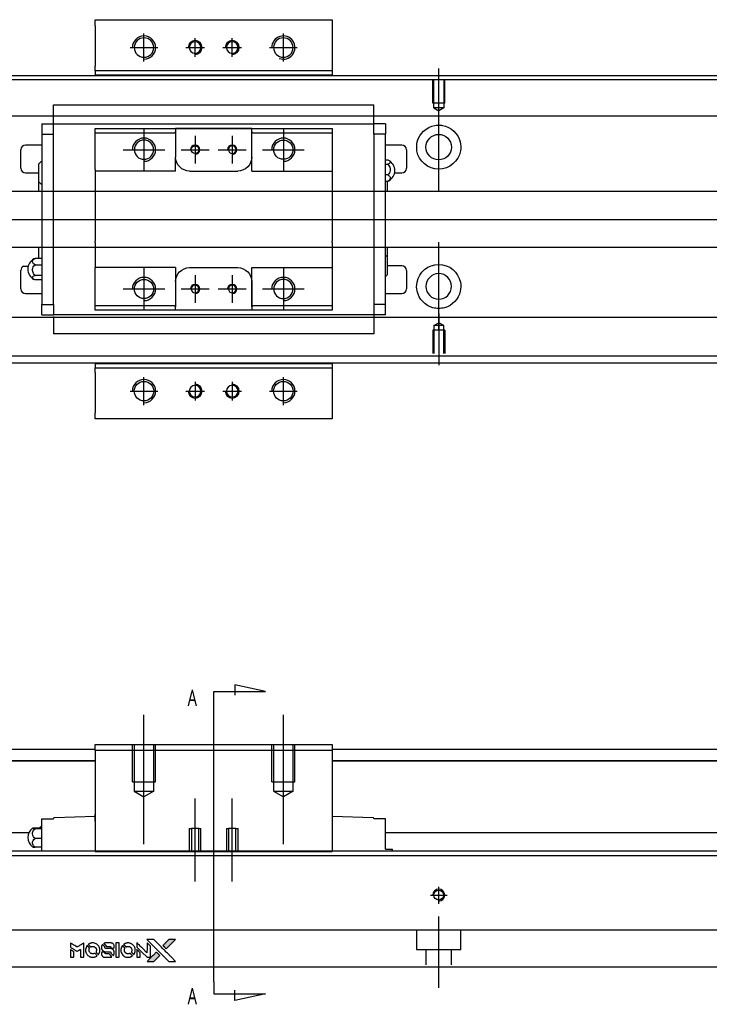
# Model space of a CAD drawing. Header units: millimetres. Extents: x -257 to 3135, y -1556 to 860.
# Tile 23 of 40: x 1296 to 1444, y -1556 to -1344. Entities that reach past the tile are written whole.
import ezdxf
from ezdxf.lldxf.tags import DXFTag

# ---------------------------------------------------------------- set-up
doc = ezdxf.new("R2010")
doc.units = ezdxf.units.MM
doc.layers.get('0').update_dxf_attribs({"linetype": 'CONTINUOUS'})
doc.styles.add('CHN', font='Microsoft JhengHei.ttf')
tags = doc.linetypes.add('DASHED', pattern=[25.72, 12.86, -12.86]).pattern_tags.tags
tags[6:7] = [DXFTag(74, 4), DXFTag(75, 0), DXFTag(340, '0'), DXFTag(46, 0.0), DXFTag(50, 0.0), DXFTag(44, 0.0), DXFTag(45, 0.0)]
tags[4:5] = [DXFTag(74, 4), DXFTag(75, 0), DXFTag(340, '0'), DXFTag(46, 0.0), DXFTag(50, 0.0), DXFTag(44, 0.0), DXFTag(45, 0.0)]

# ---------------------------------------------------------------- blocks, each defined once
blk = doc.blocks.new('MosionX logo(完整正式版)')
h = blk.add_hatch(color=22)
h.dxf.hatch_style = 1
h.paths.add_polyline_path([(-1416, 1831), (-1517, 1831), (-1619, 1831), (-1707, 1742, 0.000288), (-1740, 1709, 0.000479), (-1769, 1680, 0.000013), (-1794, 1654, 0.197177), (-1794, 1654, 0.197497), (-1794, 1653, 0.00004), (-1779, 1638, 0.000834), (-1763, 1622, 0.000506), (-1744, 1603), (-1694, 1552), (-1555, 1692)])
h.paths.add_polyline_path([(-1892, 1355), (-1942, 1405, 0.000476), (-1962, 1424, 0.000789), (-1978, 1441, 0.000035), (-1993, 1455, 0.19758), (-1993, 1456, 0.198396), (-1994, 1455, 0.000019), (-2014, 1435, 0.000582), (-2036, 1413, 0.000351), (-2062, 1387, 0.000108), (-2174, 1275, 0.000692), (-2230, 1218, 0.000077), (-2269, 1179, 0.197527), (-2269, 1178, 0.410182), (-2269, 1177, 0.000493), (-2248, 1177, 0.002424), (-2219, 1177, 0.000529), (-2169, 1177), (-2070, 1177), (-1981, 1266)])
at = {"color": 22}
for points in [[(-2150, 1708, -0.000056), (-2089, 1647, -0.000021), (-2004, 1562, -0.000021), (-1911, 1469, -0.000025), (-1823, 1381), (-1619, 1177), (-1518, 1177), (-1417, 1177), (-1553, 1315, 0.000274), (-1619, 1381, 0.000123), (-1705, 1467, 0.000121), (-1797, 1559, 0.000165), (-1879, 1641), (-2068, 1831), (-2170, 1831), (-2272, 1831)], [(-1707, 1742, 0.000288), (-1740, 1709, 0.000479), (-1769, 1680, 0.000013), (-1794, 1654, 0.197177), (-1794, 1654, 0.197497), (-1794, 1653, 0.00004), (-1779, 1638, 0.000836), (-1763, 1622, 0.000505), (-1744, 1603), (-1694, 1552), (-1555, 1692), (-1416, 1831), (-1517, 1831), (-1619, 1831)], [(-4562, 1668), (-4562, 1603), (-4545, 1592, -0.000297), (-4534, 1586, -0.000037), (-4510, 1571, -0.000043), (-4482, 1554, -0.000036), (-4452, 1535, 0.000044), (-4422, 1517, 0.000063), (-4396, 1501, 0.000035), (-4374, 1488, 0.0009), (-4368, 1484), (-4360, 1479), (-4348, 1486, 0.001175), (-4342, 1490, 0.000208), (-4329, 1498, 0.000225), (-4315, 1506, 0.000203), (-4300, 1516, -0.000711), (-4286, 1525, -0.001119), (-4274, 1532, -0.000263), (-4263, 1539, -0.04589), (-4262, 1539, -0.519312), (-4261, 1539, -0.001914), (-4261, 1521, -0.003124), (-4260, 1493, -0.000285), (-4260, 1421), (-4260, 1303), (-4219, 1303, 0.001727), (-4189, 1303, 0.025279), (-4179, 1303, 0.073886), (-4173, 1305, 0.07426), (-4167, 1308, 0.03264), (-4166, 1310, 0.01784), (-4164, 1311, 0.017712), (-4163, 1313, 0.026854), (-4162, 1315), (-4160, 1319), (-4160, 1526), (-4159, 1733), (-4162, 1731, -0.004595), (-4163, 1730, -0.00016), (-4169, 1726, -0.000298), (-4177, 1722, -0.000208), (-4185, 1717, 0.000986), (-4210, 1701, 0.00025), (-4250, 1676, 0.000268), (-4292, 1650, 0.000436), (-4329, 1627, -0.002932), (-4341, 1619, -0.004718), (-4351, 1613, -0.001113), (-4360, 1608, -0.227179), (-4361, 1608, -0.045982), (-4362, 1608, -0.000145), (-4374, 1616, -0.000825), (-4387, 1624, -0.000517), (-4403, 1634, 0.000056), (-4458, 1668, 0.000289), (-4488, 1687, 0.000481), (-4511, 1701, 0.000418), (-4535, 1715), (-4562, 1732)], [(-4562, 1417), (-4562, 1303), (-4521, 1303, 0.000842), (-4494, 1303, 0.010591), (-4484, 1303, 0.028995), (-4479, 1303, 0.069543), (-4475, 1305, 0.051063), (-4471, 1307, 0.039932), (-4468, 1310, 0.039414), (-4465, 1314, 0.045845), (-4462, 1318, 0.094811), (-4461, 1322, 0.007124), (-4461, 1333, 0.004713), (-4461, 1352, 0.000534), (-4461, 1395), (-4461, 1469), (-4471, 1475, 0.000828), (-4502, 1494, 0.000879), (-4532, 1513, 0.000048), (-4561, 1530, 0.137596), (-4562, 1531, 0.413028), (-4562, 1530, 0.000016), (-4562, 1497, 0.000623), (-4562, 1460, 0.000374)], [(-4068, 1643, 0.064158), (-4094, 1594, 0.06356), (-4108, 1539, 0.064004), (-4107, 1483, 0.066747), (-4091, 1429, 0.04321), (-4073, 1396, 0.044737), (-4050, 1367, 0.044901), (-4021, 1342, 0.044184), (-3989, 1323, 0.026293), (-3965, 1313, 0.033344), (-3941, 1306, 0.033227), (-3917, 1303, 0.025815), (-3890, 1302, 0.023119), (-3864, 1304, 0.031044), (-3841, 1308, 0.031337), (-3819, 1315, 0.024258), (-3796, 1325, 0.015622), (-3788, 1329, 0.008495), (-3778, 1335, 0.008415), (-3769, 1341, 0.020814), (-3763, 1346), (-3760, 1348), (-3791, 1379, 0.002843), (-3814, 1403, 0.033917), (-3823, 1411, 0.087906), (-3831, 1414, 0.073302), (-3839, 1416, 0.022047), (-3843, 1415, 0.026465), (-3847, 1415, 0.022233), (-3851, 1414, 0.009985), (-3857, 1412, -0.039011), (-3876, 1407, -0.044398), (-3896, 1406, -0.045096), (-3915, 1408, -0.04265), (-3934, 1413, -0.071154), (-3961, 1428, -0.068827), (-3983, 1450, -0.068713), (-3998, 1476, -0.070507), (-4005, 1506, -0.028605), (-4006, 1519, -0.031418), (-4005, 1531, -0.031044), (-4002, 1544, -0.02668), (-3998, 1556, 0.038913), (-3996, 1564, 0.043732), (-3995, 1571, 0.047754), (-3995, 1578, 0.075756), (-3997, 1583, 0.07294), (-3999, 1586, 0.003456), (-4006, 1594, 0.005023), (-4017, 1605, 0.002422), (-4030, 1619, 0.000819), (-4042, 1631, 0.001349), (-4053, 1641, 0.0001), (-4062, 1650, 0.205335), (-4062, 1651, 0.219821), (-4063, 1650, 0.002494), (-4064, 1648, 0.007089), (-4066, 1646, 0.004494)], [(-3917, 1731, 0.024131), (-3935, 1728, 0.022344), (-3954, 1723, 0.021883), (-3972, 1717, 0.020884), (-3990, 1709, 0.010669), (-4000, 1703, 0.010389), (-4011, 1697, 0.010913), (-4020, 1692, 0.022227), (-4026, 1687), (-4029, 1685), (-3996, 1653, 0.002452), (-3984, 1640, 0.003628), (-3972, 1630, 0.001662), (-3963, 1621, 0.070159), (-3960, 1619, 0.047671), (-3958, 1618, 0.018624), (-3956, 1618, 0.017921), (-3953, 1617, 0.018804), (-3950, 1617, 0.018255), (-3946, 1617, 0.041312), (-3943, 1617, 0.037164), (-3939, 1618, 0.012342), (-3935, 1620, -0.015101), (-3924, 1624, -0.035998), (-3916, 1626, -0.033244), (-3907, 1627, -0.011249), (-3894, 1627, -0.004059), (-3883, 1627, -0.019693), (-3877, 1627, -0.027943), (-3872, 1626, -0.014411), (-3866, 1624, -0.033089), (-3851, 1619, -0.033887), (-3838, 1613, -0.034021), (-3825, 1604, -0.033942), (-3814, 1594, -0.02816), (-3804, 1582, -0.035032), (-3796, 1570, -0.035269), (-3790, 1557, -0.029196), (-3785, 1543, -0.037862), (-3782, 1526, -0.043657), (-3782, 1510, -0.043064), (-3784, 1494, -0.035184), (-3790, 1477, 0.033699), (-3792, 1470, 0.052815), (-3793, 1463, 0.059167), (-3793, 1456, 0.058972), (-3791, 1450, 0.059208), (-3788, 1445, 0.021125), (-3783, 1439, 0.008691), (-3773, 1429, 0.000851), (-3749, 1405, 0.001873), (-3736, 1393, 0.013884), (-3730, 1387, 0.022355), (-3726, 1385, 0.341453), (-3725, 1385, 0.073011), (-3722, 1388, 0.004587), (-3714, 1399, 0.00748), (-3707, 1411, 0.016837), (-3702, 1420, 0.028606), (-3692, 1443, 0.031352), (-3685, 1465, 0.031004), (-3681, 1489, 0.0268), (-3680, 1514, 0.026698), (-3681, 1541, 0.03002), (-3686, 1566, 0.030357), (-3693, 1590, 0.028554), (-3703, 1614, 0.062944), (-3732, 1658, 0.062206), (-3772, 1694, 0.062448), (-3819, 1719, 0.064355), (-3870, 1731, 0.017377), (-3880, 1731, 0.008369), (-3893, 1731, 0.008367), (-3907, 1731, 0.01757)], [(-3610, 1675, 0.023289), (-3616, 1665, 0.026845), (-3621, 1655, 0.026047), (-3626, 1644, 0.019751), (-3629, 1631, 0.013249), (-3631, 1624, 0.025169), (-3631, 1618, 0.016532), (-3632, 1611, 0.002937), (-3632, 1598, 0.003317), (-3632, 1586, 0.011808), (-3631, 1578, 0.01777), (-3631, 1572, 0.021476), (-3630, 1567, 0.04325), (-3623, 1544, 0.045753), (-3612, 1523, 0.04649), (-3598, 1505, 0.047672), (-3581, 1490, 0.025315), (-3573, 1485, 0.015208), (-3564, 1480, 0.01512), (-3554, 1476, 0.022488), (-3546, 1473, 0.027857), (-3532, 1469, 0.034138), (-3519, 1467, 0.014286), (-3499, 1467, 0.00124), (-3449, 1467, -0.00103), (-3418, 1467, -0.002552), (-3396, 1466, -0.001594), (-3379, 1466, -0.047676), (-3374, 1466, -0.085307), (-3367, 1463, -0.097789), (-3361, 1457, -0.085947), (-3357, 1450, -0.051339), (-3356, 1440, 0.014634), (-3355, 1436, 0.015028), (-3355, 1433, 0.014927), (-3354, 1430, 0.059415), (-3353, 1429, 0.070595), (-3351, 1425, 0.00028), (-3315, 1389, 0.000111), (-3279, 1352, 0.200239), (-3277, 1352, 0.268906), (-3276, 1352, 0.001866), (-3271, 1361, 0.007532), (-3267, 1370, 0.017818), (-3263, 1376, 0.013256), (-3261, 1383, 0.011636), (-3258, 1391, 0.011528), (-3256, 1399, 0.012303), (-3254, 1407, 0.0423), (-3252, 1419, 0.013657), (-3252, 1437, 0.013857), (-3252, 1455, 0.037428), (-3254, 1468, 0.014927), (-3256, 1477, 0.0122), (-3259, 1486, 0.012518), (-3262, 1494, 0.023062), (-3265, 1501, 0.065961), (-3281, 1525, 0.06055), (-3304, 1545, 0.059676), (-3331, 1559, 0.060497), (-3360, 1567, 0.025683), (-3367, 1567, 0.001528), (-3386, 1567, 0.002124), (-3410, 1568, 0.001173), (-3439, 1568, -0.000809), (-3490, 1568, -0.017164), (-3506, 1568, -0.063931), (-3514, 1570, -0.108429), (-3520, 1573, -0.052941), (-3523, 1577, -0.063675), (-3525, 1582, -0.050562), (-3526, 1587, -0.020337), (-3527, 1595, 0.009897), (-3528, 1599, 0.016482), (-3528, 1603, 0.019019), (-3529, 1606, 0.06043), (-3530, 1608, 0.076267), (-3533, 1613, 0.00054), (-3566, 1646, 0.000307), (-3601, 1680, 0.142594), (-3604, 1681, 0.232419), (-3604, 1681, 0.022995), (-3606, 1680, 0.024627), (-3608, 1678, 0.015407)], [(-3516, 1731, 0.018538), (-3522, 1730, 0.010695), (-3530, 1729, 0.01068), (-3538, 1727, 0.017678), (-3544, 1725, 0.013849), (-3551, 1722, 0.011814), (-3559, 1719, 0.004513), (-3566, 1716, 0.290035), (-3566, 1715, 0.196418), (-3566, 1714, 0.000124), (-3554, 1702, 0.001477), (-3540, 1688, 0.000898), (-3524, 1671), (-3481, 1629), (-3427, 1628, -0.001471), (-3387, 1628, -0.028714), (-3374, 1627, -0.097073), (-3367, 1625, -0.084199), (-3361, 1620, -0.042698), (-3359, 1616, -0.053912), (-3357, 1612, -0.051004), (-3356, 1608, -0.032967), (-3355, 1602, 0.00807), (-3355, 1600, 0.003023), (-3355, 1596, 0.002994), (-3355, 1592, 0.003629), (-3355, 1588), (-3354, 1579), (-3313, 1579, 0.001618), (-3293, 1579, 0.005206), (-3280, 1579, 0.00535), (-3271, 1579, 0.060675), (-3268, 1580, 0.048484), (-3266, 1581, 0.02389), (-3264, 1582, 0.022812), (-3261, 1584, 0.02462), (-3259, 1586, 0.061781), (-3255, 1591, 0.080179), (-3253, 1596, 0.048561), (-3252, 1604, 0.010021), (-3251, 1619, 0.016602), (-3252, 1638, 0.031409), (-3254, 1653, 0.036474), (-3258, 1666, 0.03439), (-3263, 1679, 0.065928), (-3277, 1699, 0.069066), (-3296, 1715, 0.065697), (-3319, 1725, 0.051559), (-3346, 1731, 0.020904), (-3360, 1731, 0.000451), (-3431, 1731, 0.000419), (-3502, 1732, 0.022759)], [(-3202, 1517), (-3202, 1303), (-3160, 1303), (-3118, 1303), (-3113, 1306, 0.071429), (-3109, 1309, 0.054799), (-3105, 1313, 0.053585), (-3102, 1318, 0.060698), (-3101, 1323, 0.033975), (-3100, 1332, 0.000112), (-3100, 1441, 0.000726), (-3100, 1548, 0.001084), (-3101, 1641), (-3102, 1732), (-3152, 1732), (-3202, 1732)], [(-3011, 1643, 0.018008), (-3017, 1634, 0.009842), (-3023, 1622, 0.009807), (-3030, 1610, 0.015716), (-3035, 1599, 0.048467), (-3047, 1561, 0.045841), (-3052, 1520, 0.046006), (-3049, 1479, 0.049638), (-3039, 1441, 0.064819), (-3012, 1391, 0.06695), (-2974, 1350, 0.066691), (-2926, 1320, 0.063505), (-2872, 1304, 0.03135), (-2858, 1302, 0.010439), (-2837, 1302, 0.010391), (-2817, 1302, 0.032408), (-2803, 1304, 0.015696), (-2787, 1307, 0.018095), (-2771, 1312, 0.018551), (-2757, 1317, 0.018352), (-2743, 1323, 0.015568), (-2733, 1328, 0.009832), (-2723, 1334, 0.009795), (-2713, 1341, 0.023727), (-2706, 1346), (-2703, 1348), (-2734, 1379, 0.001528), (-2751, 1397, 0.010022), (-2760, 1406, 0.019586), (-2766, 1411, 0.061865), (-2771, 1413, 0.055054), (-2777, 1415, 0.061607), (-2784, 1416, 0.048725), (-2792, 1415, 0.020221), (-2802, 1412, -0.017722), (-2813, 1409, -0.02685), (-2822, 1407, -0.02759), (-2832, 1406, -0.020233), (-2843, 1406, -0.04793), (-2864, 1409, -0.048386), (-2883, 1416, -0.047866), (-2901, 1426, -0.044964), (-2917, 1440, -0.04333), (-2931, 1457, -0.050921), (-2941, 1475, -0.051473), (-2946, 1495, -0.0459), (-2948, 1516, -0.019014), (-2948, 1526, -0.024114), (-2947, 1535, -0.025081), (-2945, 1544, -0.023892), (-2942, 1553, 0.008624), (-2939, 1560, 0.026486), (-2938, 1564, 0.035074), (-2937, 1568, 0.02756), (-2937, 1573, 0.087163), (-2939, 1580, 0.073291), (-2942, 1587, 0.028074), (-2951, 1596, 0.002594), (-2973, 1619), (-3005, 1651)], [(-2860, 1730, 0.023681), (-2878, 1728, 0.022402), (-2896, 1723, 0.021929), (-2914, 1717, 0.020503), (-2931, 1709, 0.013745), (-2941, 1704, 0.009767), (-2952, 1698, 0.009658), (-2962, 1691, 0.027804), (-2968, 1687), (-2971, 1685), (-2939, 1653, 0.002053), (-2924, 1638, 0.006738), (-2914, 1628, 0.007826), (-2907, 1622, 0.063909), (-2903, 1619, 0.061532), (-2897, 1617, 0.068674), (-2891, 1617, 0.052072), (-2885, 1618, 0.019648), (-2875, 1621, -0.018366), (-2864, 1624, -0.0288), (-2854, 1626, -0.029061), (-2844, 1627, -0.019155), (-2832, 1627, -0.053809), (-2807, 1624, -0.058833), (-2784, 1615, -0.058566), (-2764, 1601, -0.052525), (-2746, 1582, -0.044733), (-2737, 1566, -0.040573), (-2729, 1547, -0.041123), (-2725, 1529, -0.04951), (-2725, 1511, -0.017369), (-2725, 1502, -0.024255), (-2727, 1495, -0.023787), (-2729, 1487, -0.015798), (-2732, 1479, 0.010631), (-2734, 1474, 0.033653), (-2735, 1470, 0.037806), (-2736, 1467, 0.016307), (-2736, 1462, 0.068179), (-2734, 1453, 0.095747), (-2731, 1446, 0.033418), (-2722, 1436, 0.002133), (-2695, 1409, 0.001452), (-2680, 1395, 0.012393), (-2673, 1388, 0.020479), (-2668, 1385, 0.344362), (-2667, 1385, 0.074287), (-2663, 1388, 0.005454), (-2656, 1400, 0.008391), (-2649, 1412, 0.017097), (-2643, 1422, 0.027375), (-2635, 1442, 0.02835), (-2628, 1463, 0.027723), (-2624, 1485, 0.023913), (-2623, 1509, 0.027047), (-2623, 1537, 0.031685), (-2627, 1563, 0.032425), (-2634, 1588, 0.031013), (-2644, 1612, 0.037914), (-2661, 1641, 0.040153), (-2682, 1667, 0.039834), (-2707, 1688, 0.036173), (-2736, 1707, 0.040752), (-2765, 1719, 0.035885), (-2796, 1728, 0.035491), (-2828, 1731, 0.037615)], [(-2572, 1669), (-2572, 1604), (-2422, 1453), (-2271, 1303), (-2229, 1303, 0.0008), (-2202, 1303, 0.010795), (-2192, 1303, 0.030495), (-2186, 1304, 0.080372), (-2183, 1305, 0.03816), (-2179, 1308, 0.041799), (-2176, 1310, 0.042486), (-2174, 1314, 0.042078), (-2172, 1317, 0.099276), (-2170, 1322, 0.003302), (-2170, 1343, 0.002586), (-2170, 1380, 0.000204), (-2170, 1477), (-2170, 1633), (-2221, 1683), (-2271, 1733), (-2271, 1583), (-2272, 1433), (-2419, 1582, 0.000253), (-2476, 1639, 0.000412), (-2524, 1687, 0.000041), (-2567, 1730, 0.041338), (-2570, 1732), (-2572, 1734)], [(-2572, 1416), (-2572, 1303), (-2530, 1303), (-2488, 1303), (-2483, 1306, 0.03146), (-2480, 1308, 0.026444), (-2478, 1310, 0.026444), (-2476, 1312, 0.031457), (-2475, 1314), (-2472, 1319), (-2471, 1375), (-2471, 1431), (-2521, 1481, 0.000745), (-2540, 1499, 0.001228), (-2556, 1515, 0.000087), (-2571, 1529, 0.195134), (-2571, 1530, 0.412117), (-2572, 1529, 0.000048), (-2572, 1496, 0.00109), (-2572, 1460, 0.000653)], [(-3615, 1454, 0.065483), (-3620, 1451, 0.053271), (-3625, 1447, 0.052018), (-3628, 1443, 0.0556), (-3631, 1437, 0.036839), (-3632, 1434, 0.026922), (-3632, 1430, 0.016905), (-3633, 1424, 0.004317), (-3633, 1416, 0.016369), (-3632, 1397, 0.029936), (-3630, 1382, 0.03418), (-3627, 1369, 0.031327), (-3621, 1356, 0.046935), (-3612, 1340, 0.054053), (-3600, 1327, 0.053701), (-3585, 1317, 0.045364), (-3568, 1309, 0.032479), (-3552, 1305, 0.03386), (-3537, 1303, 0.013578), (-3512, 1303, 0.001155), (-3450, 1303, 0.000413), (-3396, 1303, 0.005008), (-3375, 1304, 0.013199), (-3364, 1304, 0.033956), (-3355, 1305, 0.013909), (-3347, 1308, 0.010864), (-3337, 1310, 0.010938), (-3329, 1313, 0.028702), (-3323, 1316), (-3318, 1318), (-3362, 1362), (-3405, 1406), (-3455, 1406, -0.001504), (-3477, 1406, -0.00328), (-3493, 1406, -0.001901), (-3506, 1406, -0.061333), (-3510, 1407, -0.063621), (-3514, 1409, -0.048633), (-3518, 1412, -0.046769), (-3522, 1415, -0.047961), (-3525, 1420, -0.02678), (-3526, 1424, -0.050957), (-3527, 1427, -0.029398), (-3528, 1431, -0.00401), (-3528, 1441), (-3529, 1456), (-3569, 1456, 0.001061), (-3593, 1456, 0.009147), (-3604, 1455, 0.020721), (-3611, 1455, 0.051619)], [(-2062, 1387, 0.000108), (-2174, 1275, 0.000692), (-2230, 1218, 0.000077), (-2269, 1179, 0.197527), (-2269, 1178, 0.410182), (-2269, 1177, 0.000493), (-2248, 1177, 0.002424), (-2219, 1177, 0.000529), (-2170, 1177), (-2070, 1177), (-1981, 1266), (-1892, 1355), (-1942, 1405, 0.000476), (-1962, 1424, 0.000789), (-1978, 1441, 0.000035), (-1993, 1455, 0.19758), (-1993, 1456, 0.198396), (-1994, 1455, 0.000019), (-2014, 1435, 0.000582), (-2036, 1413, 0.000351)]]:
    blk.add_lwpolyline(points, format="xyb", close=True, dxfattribs=at)

msp = doc.modelspace()

# ---------------------------------------------------------------- linework, layer by layer
at = {"linetype": 'Continuous'}
for p, q in [((1312.05, -1345.66), (1312.05, -1344.37)), ((1312.05, -1344.37), (1363.05, -1344.37)), ((1363.05, -1344.37), (1363.05, -1345.66)), ((1312.05, -1345.66), (1312.05, -1354.37)), ((1363.05, -1345.66), (1363.05, -1354.37)), ((1312.05, -1355.37), (1312.05, -1354.37)), ((1363.05, -1354.37), (1363.05, -1355.37)), ((1222, -1356.37), (1348.25, -1356.37)), ((1363.05, -1355.37), (1312.05, -1355.37)), ((1312.05, -1355.37), (1312.05, -1356.37)), ((1348.25, -1356.37), (1847, -1356.37)), ((1363.05, -1355.37), (1363.05, -1356.37)), ((1332.35, -1418.37), (1222, -1418.37)), ((1312.05, -1418.37), (1312.05, -1419.37)), ((1847, -1418.37), (1332.35, -1418.37)), ((1363.05, -1418.37), (1363.05, -1419.37)), ((1312.05, -1420.37), (1312.05, -1419.37)), ((1312.05, -1419.37), (1363.05, -1419.37)), ((1312.05, -1420.37), (1312.05, -1429.07)), ((1363.05, -1419.37), (1363.05, -1420.37)), ((1363.05, -1420.37), (1363.05, -1429.07)), ((1312.05, -1430.37), (1312.05, -1429.07)), ((1363.05, -1429.07), (1363.05, -1430.37)), ((1363.05, -1430.37), (1312.05, -1430.37)), ((1312.05, -1500.52), (1363.05, -1500.52)), ((1312.05, -1501.81), (1312.05, -1500.52)), ((1363.05, -1500.52), (1363.05, -1501.81)), ((1222, -1501.52), (1312.05, -1501.52)), ((1312.05, -1501.81), (1312.05, -1523.52)), ((1363.05, -1501.81), (1312.05, -1501.81)), ((1363.05, -1501.52), (1847, -1501.52)), ((1363.05, -1501.81), (1363.05, -1523.52)), ((1312.05, -1504.02), (1222, -1504.02)), ((1222, -1504.02), (1312.05, -1504.02)), ((1847, -1504.02), (1363.05, -1504.02)), ((1363.05, -1504.02), (1847, -1504.02)), ((1312.05, -1516.02), (1303.25, -1516.25)), ((1312.05, -1516.52), (1312.05, -1515.52)), ((1363.05, -1515.52), (1363.05, -1516.52)), ((1371.86, -1516.25), (1363.05, -1516.02)), ((1299.1, -1518.41), (1300.55, -1518.41)), ((1300.55, -1516.52), (1303.05, -1516.52)), ((1300.55, -1518.72), (1300.55, -1516.52)), ((1303.05, -1516.52), (1303.05, -1516.45)), ((1311.99, -1517.02), (1312.05, -1517.02)), ((1312.05, -1517.02), (1312.05, -1516.52)), ((1363.05, -1516.52), (1363.05, -1517.02)), ((1363.05, -1517.02), (1363.12, -1517.02)), ((1372.05, -1516.45), (1372.05, -1516.52)), ((1374.55, -1516.52), (1372.05, -1516.52)), ((1374.55, -1518.72), (1374.55, -1516.52)), ((1297.76, -1519.52), (1247.5, -1519.52)), ((1300.55, -1518.65), (1299.1, -1518.65)), ((1300.55, -1522.02), (1300.55, -1518.72)), ((1374.55, -1522.02), (1374.55, -1518.72)), ((1836, -1519.52), (1374.55, -1519.52)), ((1300.55, -1520.75), (1299.1, -1520.75)), ((1300.55, -1522.63), (1299.1, -1522.63)), ((1300.55, -1523.47), (1300.55, -1522.02)), ((1374.55, -1523.02), (1374.55, -1522.02)), ((1340.11, -1523.47), (1236, -1523.47)), ((1339.86, -1524.47), (1236, -1524.47)), ((1312.05, -1523.56), (1312.05, -1523.52)), ((1312.05, -1523.52), (1363.05, -1523.52)), ((1363.05, -1523.56), (1312.05, -1523.56)), ((1836, -1524.47), (1339.86, -1524.47)), ((1836, -1523.47), (1340.11, -1523.47)), ((1363.05, -1523.52), (1363.05, -1523.56)), ((1374.55, -1523.02), (1375.94, -1523.02)), ((1375.94, -1523.02), (1376.05, -1523.02)), ((1375.94, -1523.02), (1375.94, -1523.47)), ((1376.05, -1523.47), (1376.05, -1523.02)), ((1333.7, -1548.47), (1236, -1548.47)), ((1836, -1548.47), (1333.7, -1548.47))]:
    msp.add_line(p, q, dxfattribs=at)
for p, q in [((1322.55, -1353.37), (1322.55, -1347.37)), ((1333.55, -1352.37), (1333.55, -1348.37)), ((1341.55, -1352.37), (1341.55, -1348.37)), ((1352.55, -1353.37), (1352.55, -1347.37)), ((1319.55, -1350.37), (1325.55, -1350.37)), ((1331.55, -1350.37), (1335.55, -1350.37)), ((1339.55, -1350.37), (1343.55, -1350.37)), ((1349.55, -1350.37), (1355.55, -1350.37)), ((1386, -1365.99), (1386, -1354.87)), ((1386, -1381.34), (1386, -1362.29)), ((1172, -1387.37), (1340.3, -1387.37)), ((1340.3, -1387.37), (1847.7, -1387.37)), ((1386, -1411.34), (1386, -1392.29)), ((1296.63, -1397.46), (1297.63, -1397.46)), ((1386, -1407.65), (1386, -1418.77)), ((1322.55, -1427.37), (1322.55, -1421.37)), ((1333.55, -1422.37), (1333.55, -1426.37)), ((1341.55, -1422.37), (1341.55, -1426.37)), ((1352.55, -1427.37), (1352.55, -1421.37)), ((1319.55, -1424.37), (1325.55, -1424.37)), ((1331.55, -1424.37), (1335.55, -1424.37)), ((1339.55, -1424.37), (1343.55, -1424.37)), ((1349.55, -1424.37), (1355.55, -1424.37)), ((1348.7, -1489.06), (1342.11, -1487.63)), ((1342.11, -1487.63), (1342.11, -1489.86)), ((1337.55, -1489.06), (1348.7, -1489.06)), ((1337.55, -1491.7), (1337.55, -1489.06)), ((1337.55, -1551.59), (1337.55, -1491.7)), ((1337.55, -1551.59), (1337.55, -1554.22)), ((1337.55, -1554.22), (1348.7, -1554.22)), ((1342.11, -1555.66), (1342.11, -1553.43)), ((1348.7, -1554.22), (1342.11, -1555.66))]:
    msp.add_line(p, q)
at = {"linetype": 'DASHED'}
for p, q in [((1363.05, -1356.32), (1312.05, -1356.32)), ((1312.05, -1418.41), (1363.05, -1418.41)), ((1300.55, -1516.52), (1300.55, -1516.52)), ((1303.05, -1516.52), (1303.05, -1516.52)), ((1372.05, -1516.52), (1372.05, -1516.52)), ((1374.55, -1516.52), (1374.55, -1516.52))]:
    msp.add_line(p, q, dxfattribs=at)
at = {"linetype": 'DASHED', "ltscale": 0.3}
for p, q in [((1348, -1357.32), (1236, -1357.32)), ((1836, -1357.32), (1348, -1357.32)), ((1836, -1365.15), (1236, -1365.15)), ((1836, -1381.37), (1239.3, -1381.37)), ((1239.3, -1393.37), (1836, -1393.37)), ((1836, -1408.49), (1236, -1408.49)), ((1384.93, -1410.27), (1386, -1409.65)), ((1384.93, -1410.27), (1384.93, -1416.27)), ((1387.08, -1410.27), (1384.93, -1410.27)), ((1387.08, -1410.27), (1386, -1409.65)), ((1387.08, -1416.27), (1387.08, -1410.27)), ((1387.3, -1411.27), (1384.7, -1411.27)), ((1384.7, -1411.27), (1384.7, -1416.27)), ((1387.3, -1411.27), (1387.3, -1416.27)), ((1836, -1416.82), (1236, -1416.82)), ((1320.05, -1508.52), (1320.05, -1500.52)), ((1320.45, -1500.52), (1320.45, -1510.52)), ((1324.65, -1510.52), (1324.65, -1500.52)), ((1325.05, -1508.52), (1325.05, -1500.52)), ((1350.05, -1508.52), (1350.05, -1500.52)), ((1350.45, -1500.52), (1350.45, -1510.52)), ((1354.65, -1510.52), (1354.65, -1500.52)), ((1355.05, -1508.52), (1355.05, -1500.52)), ((1320.05, -1508.52), (1325.05, -1508.52)), ((1350.05, -1508.52), (1355.05, -1508.52)), ((1320.45, -1510.52), (1324.65, -1510.52)), ((1320.45, -1510.52), (1322.55, -1511.73)), ((1324.65, -1510.52), (1322.55, -1511.73)), ((1350.45, -1510.52), (1354.65, -1510.52)), ((1350.45, -1510.52), (1352.55, -1511.73)), ((1354.65, -1510.52), (1352.55, -1511.73)), ((1332.3, -1518.56), (1332.3, -1523.56)), ((1332.3, -1518.56), (1332.75, -1518.56)), ((1332.75, -1518.56), (1332.75, -1523.56)), ((1334.35, -1518.56), (1332.75, -1518.56)), ((1334.35, -1523.56), (1334.35, -1518.56)), ((1334.35, -1518.56), (1334.8, -1518.56)), ((1334.8, -1523.56), (1334.8, -1518.56)), ((1340.3, -1518.56), (1340.3, -1523.56)), ((1340.3, -1518.56), (1340.75, -1518.56)), ((1340.75, -1518.56), (1340.75, -1523.56)), ((1342.35, -1518.56), (1340.75, -1518.56)), ((1342.35, -1523.56), (1342.35, -1518.56)), ((1342.35, -1518.56), (1342.8, -1518.56)), ((1342.8, -1523.56), (1342.8, -1518.56)), ((1836, -1540.47), (1236, -1540.47)), ((1381.25, -1540.47), (1381.25, -1544.62)), ((1390.75, -1544.62), (1390.75, -1540.47)), ((1381.25, -1544.62), (1390.75, -1544.62)), ((1383.25, -1544.62), (1383.25, -1547.92)), ((1388.75, -1547.92), (1388.75, -1544.62))]:
    msp.add_line(p, q, dxfattribs=at)
at = {"linetype": 'DASHED', "ltscale": 0.1}
for p, q in [((1384.7, -1362.37), (1384.7, -1357.37)), ((1384.93, -1363.37), (1384.93, -1357.37)), ((1387.08, -1357.37), (1387.08, -1363.37)), ((1387.3, -1362.37), (1387.3, -1357.37)), ((1387.3, -1362.37), (1384.7, -1362.37)), ((1387.08, -1363.37), (1384.93, -1363.37)), ((1384.93, -1363.37), (1386, -1363.99)), ((1387.08, -1363.37), (1386, -1363.99))]:
    msp.add_line(p, q, dxfattribs=at)
at = {"linetype": 'DASHED', "ltscale": 0.5}
for p, q in [((1303.05, -1362.76), (1303.05, -1362.71)), ((1303.05, -1362.89), (1303.05, -1362.76)), ((1372.05, -1362.76), (1303.05, -1362.76)), ((1303.05, -1366.47), (1303.05, -1362.89)), ((1372.05, -1362.76), (1372.05, -1362.71)), ((1372.05, -1362.89), (1372.05, -1362.76)), ((1372.05, -1366.47), (1372.05, -1362.89)), ((1300.55, -1366.8), (1300.55, -1369)), ((1300.55, -1366.8), (1303.05, -1366.8)), ((1303.05, -1366.8), (1303.05, -1366.47)), ((1303.05, -1367.8), (1303.05, -1366.8)), ((1303.05, -1366.8), (1372.05, -1366.8)), ((1303.05, -1366.9), (1303.05, -1366.9)), ((1303.05, -1369), (1303.05, -1367.8)), ((1312.05, -1368.8), (1312.05, -1367.8)), ((1322.55, -1367.87), (1322.55, -1376.87)), ((1329.35, -1367.8), (1329.35, -1368.5)), ((1345.75, -1367.8), (1329.35, -1367.8)), ((1329.44, -1367.8), (1345.66, -1367.8)), ((1345.75, -1368.5), (1345.75, -1367.8)), ((1352.55, -1367.87), (1352.55, -1376.87)), ((1363.05, -1367.8), (1363.05, -1368.8)), ((1372.05, -1366.8), (1372.05, -1366.47)), ((1374.55, -1366.8), (1372.05, -1366.8)), ((1372.05, -1367.8), (1372.05, -1366.8)), ((1372.05, -1366.9), (1372.05, -1366.9)), ((1372.05, -1369), (1372.05, -1367.8)), ((1374.55, -1366.8), (1374.55, -1369)), ((1300.55, -1369), (1303.05, -1369)), ((1300.55, -1369), (1300.55, -1405.74)), ((1303.05, -1369.47), (1303.05, -1369)), ((1303.05, -1369.47), (1303.05, -1369.04)), ((1303.05, -1405.26), (1303.05, -1369.47)), ((1312.05, -1376.67), (1312.05, -1368.8)), ((1329.05, -1368.8), (1312.05, -1368.8)), ((1329.05, -1368.8), (1329.35, -1368.5)), ((1329.35, -1368.5), (1329.35, -1373.97)), ((1333.55, -1369.37), (1333.55, -1375.37)), ((1341.55, -1369.37), (1341.55, -1375.37)), ((1345.75, -1368.5), (1346.05, -1368.8)), ((1345.75, -1376.97), (1345.75, -1368.5)), ((1345.75, -1373.97), (1345.75, -1368.5)), ((1363.05, -1368.8), (1346.05, -1368.8)), ((1363.05, -1368.8), (1363.05, -1376.67)), ((1374.55, -1369), (1372.05, -1369)), ((1372.05, -1369), (1372.05, -1369.47)), ((1372.05, -1369.04), (1372.05, -1369.47)), ((1372.05, -1369.47), (1372.05, -1405.26)), ((1374.55, -1405.74), (1374.55, -1369)), ((1300.55, -1371.37), (1297.05, -1371.37)), ((1378.05, -1371.37), (1374.55, -1371.37)), ((1296.05, -1376.37), (1296.05, -1372.37)), ((1318.05, -1372.37), (1327.05, -1372.37)), ((1329.35, -1376.97), (1329.35, -1373.97)), ((1330.55, -1372.37), (1336.55, -1372.37)), ((1338.55, -1372.37), (1344.55, -1372.37)), ((1348.05, -1372.37), (1357.05, -1372.37)), ((1379.05, -1372.37), (1379.05, -1376.37)), ((1299.9, -1379.29), (1299.9, -1375.44)), ((1374.55, -1374.57), (1375.01, -1374.57)), ((1374.55, -1375.51), (1375.01, -1375.51)), ((1297.05, -1377.37), (1299.9, -1377.37)), ((1312.05, -1376.67), (1312.05, -1382.37)), ((1332.35, -1376.97), (1342.75, -1376.97)), ((1345.75, -1376.97), (1363.05, -1376.97)), ((1363.05, -1376.67), (1363.05, -1382.37)), ((1375.01, -1377.81), (1374.55, -1377.81)), ((1376.5, -1377.37), (1378.05, -1377.37)), ((1299.9, -1381.37), (1299.9, -1379.29)), ((1374.55, -1379.16), (1375.01, -1379.16)), ((1374.9, -1379.16), (1374.9, -1381.37)), ((1312.05, -1382.37), (1312.05, -1382.67)), ((1312.05, -1382.67), (1312.05, -1392.07)), ((1363.05, -1382.37), (1363.05, -1382.67)), ((1363.05, -1382.67), (1363.05, -1392.07)), ((1312.05, -1392.37), (1312.05, -1392.07)), ((1312.05, -1392.37), (1312.05, -1397.77)), ((1363.05, -1392.37), (1363.05, -1392.07)), ((1363.05, -1392.37), (1363.05, -1397.77)), ((1299.9, -1395.79), (1299.9, -1393.37)), ((1374.9, -1393.37), (1374.9, -1395.45)), ((1374.9, -1395.45), (1374.9, -1399.3)), ((1300.55, -1395.8), (1299.1, -1395.8)), ((1299.1, -1397.15), (1300.55, -1397.15)), ((1378.05, -1397.37), (1374.9, -1397.37)), ((1296.05, -1402.37), (1296.05, -1398.37)), ((1300.55, -1399.45), (1299.1, -1399.45)), ((1312.05, -1398.07), (1312.05, -1397.77)), ((1329.35, -1397.77), (1312.05, -1397.77)), ((1312.05, -1405.94), (1312.05, -1398.07)), ((1322.55, -1397.87), (1322.55, -1406.87)), ((1329.35, -1397.77), (1329.35, -1400.77)), ((1332.35, -1397.77), (1342.75, -1397.77)), ((1333.55, -1399.37), (1333.55, -1405.37)), ((1341.55, -1399.37), (1341.55, -1405.37)), ((1345.75, -1406.24), (1345.75, -1397.77)), ((1352.55, -1397.87), (1352.55, -1406.87)), ((1363.05, -1397.77), (1363.05, -1405.94)), ((1379.05, -1398.37), (1379.05, -1402.37)), ((1300.55, -1400.39), (1299.1, -1400.39)), ((1329.35, -1400.77), (1329.35, -1406.24)), ((1345.75, -1400.77), (1345.75, -1406.24)), ((1297.05, -1403.37), (1300.55, -1403.37)), ((1318.05, -1402.37), (1327.05, -1402.37)), ((1330.55, -1402.37), (1336.55, -1402.37)), ((1338.55, -1402.37), (1344.55, -1402.37)), ((1348.05, -1402.37), (1357.05, -1402.37)), ((1374.55, -1403.37), (1378.05, -1403.37)), ((1300.55, -1405.74), (1303.05, -1405.74)), ((1300.55, -1407.94), (1300.55, -1405.74)), ((1303.05, -1405.7), (1303.05, -1405.26)), ((1303.05, -1405.74), (1303.05, -1405.26)), ((1303.05, -1405.74), (1303.05, -1406.94)), ((1312.05, -1405.94), (1329.05, -1405.94)), ((1312.05, -1406.94), (1312.05, -1405.94)), ((1329.35, -1406.24), (1329.05, -1405.94)), ((1346.05, -1405.94), (1345.75, -1406.24)), ((1346.05, -1405.94), (1363.05, -1405.94)), ((1363.05, -1405.94), (1363.05, -1406.94)), ((1372.05, -1405.26), (1372.05, -1405.74)), ((1372.05, -1405.26), (1372.05, -1405.7)), ((1372.05, -1405.74), (1372.05, -1406.94)), ((1374.55, -1405.74), (1372.05, -1405.74)), ((1374.55, -1407.94), (1374.55, -1405.74)), ((1300.55, -1407.94), (1303.05, -1407.94)), ((1303.05, -1406.94), (1303.05, -1407.94)), ((1372.05, -1407.94), (1303.05, -1407.94)), ((1329.35, -1406.94), (1329.35, -1406.24)), ((1345.75, -1406.94), (1329.35, -1406.94)), ((1345.66, -1406.94), (1329.44, -1406.94)), ((1345.75, -1406.24), (1345.75, -1406.94)), ((1372.05, -1406.94), (1372.05, -1407.94)), ((1372.05, -1407.84), (1372.05, -1407.84)), ((1372.05, -1407.94), (1372.05, -1408.27)), ((1374.55, -1407.94), (1372.05, -1407.94)), ((1303.05, -1408.49), (1300.01, -1408.49)), ((1303.05, -1408.49), (1300.01, -1408.49)), ((1303.05, -1408.27), (1303.05, -1411.85)), ((1372.05, -1408.27), (1372.05, -1411.85)), ((1303.05, -1411.85), (1303.05, -1411.98)), ((1303.05, -1411.98), (1303.05, -1412.02)), ((1303.05, -1411.98), (1372.05, -1411.98)), ((1372.05, -1411.85), (1372.05, -1411.98)), ((1372.05, -1411.98), (1372.05, -1412.02))]:
    msp.add_line(p, q, dxfattribs=at)
at = {"ltscale": 0.2}
for p, q in [((1322.55, -1521.93), (1322.55, -1494.1)), ((1352.55, -1521.93), (1352.55, -1494.1)), ((1333.55, -1529.98), (1333.55, -1512.15)), ((1341.55, -1529.98), (1341.55, -1512.15))]:
    msp.add_line(p, q, dxfattribs=at)
at = {"ltscale": 0.5}
for p, q in [((1386, -1534.78), (1386, -1531.12)), ((1384.2, -1532.92), (1387.8, -1532.92)), ((1386, -1552.92), (1386, -1537.56))]:
    msp.add_line(p, q, dxfattribs=at)
at = {"linetype": 'Continuous', "extrusion": (0, 0, -1)}
for centre, radius in [((-1322.55, -1350.37), 2.1), ((-1352.55, -1350.37), 2.1), ((-1386, -1401.82), 2.75)]:
    msp.add_circle(centre, radius, dxfattribs=at)
at = {"linetype": 'DASHED', "ltscale": 0.15, "extrusion": (0, 0, -1)}
for centre in [(-1333.55, -1350.37), (-1341.55, -1350.37), (-1333.55, -1424.37), (-1341.55, -1424.37)]:
    msp.add_circle(centre, 1.25, dxfattribs=at)
at = {"linetype": 'Continuous'}
for centre, radius in [((1386, -1371.82), 2.75), ((1322.55, -1424.37), 2.1), ((1352.55, -1424.37), 2.1), ((1386, -1532.92), 1.07)]:
    msp.add_circle(centre, radius, dxfattribs=at)
at = {"linetype": 'DASHED', "ltscale": 0.5, "extrusion": (0, 0, -1)}
for centre, radius in [((-1322.55, -1372.37), 2.07), ((-1341.55, -1372.37), 0.825), ((-1333.55, -1402.37), 0.825), ((-1341.55, -1402.37), 0.825), ((-1352.55, -1402.37), 2.07)]:
    msp.add_circle(centre, radius, dxfattribs=at)
at = {"linetype": 'DASHED', "ltscale": 0.5}
for centre, radius in [((1333.55, -1372.37), 0.825), ((1352.55, -1372.37), 2.07), ((1322.55, -1402.37), 2.07)]:
    msp.add_circle(centre, radius, dxfattribs=at)
for centre, radius, start in [((1322.55, -1350.37), 2.5, 270), ((1352.55, -1350.37), 2.5, 249.2801), ((1322.55, -1424.37), 2.5, 270), ((1352.55, -1424.37), 2.5, 270), ((1386, -1532.92), 1.3, 270)]:
    msp.add_arc(centre, radius, start, 180)
at = {"linetype": 'DASHED', "ltscale": 0.15}
for centre, start, end in [((1333.55, -1350.37), 270, 180), ((1341.55, -1350.37), 270, 180), ((1333.55, -1424.37), 180, 90), ((1341.55, -1424.37), 180, 90)]:
    msp.add_arc(centre, 1.5, start, end, dxfattribs=at)
at = {"linetype": 'Continuous', "extrusion": (0, 0, -1)}
for centre, start, end in [((-1386, -1371.82), 13.6191, 80.1049), ((-1386, -1371.82), 99.8951, 166.3809), ((-1386, -1371.82), 189.6765, 350.3235), ((-1386, -1401.82), 10.8558, 169.1442), ((-1386, -1401.82), 285.2319, 347.572), ((-1386, -1401.82), 192.428, 254.7681)]:
    msp.add_arc(centre, 4.75, start, end, dxfattribs=at)
at = {"linetype": 'DASHED', "ltscale": 0.5}
for centre, radius, start, end in [((1322.55, -1372.37), 2.5, 270, 180), ((1352.55, -1372.37), 2.5, 270, 180), ((1297.05, -1372.37), 1, 90, 180), ((1333.55, -1372.37), 1, 270, 180), ((1341.55, -1372.37), 1, 270, 180), ((1378.05, -1372.37), 1, 0, 90), ((1297.05, -1376.37), 1, 180, 270), ((1302.04, -1377.32), 2.85, 121.5132, 138.6569), ((1374.05, -1376.87), 2.5, 0, 61.7734), ((1378.05, -1376.37), 1, 270, 0), ((1374.05, -1376.87), 2.5, 298.2701, 0), ((1302.04, -1377.4), 2.85, 221.3431, 238.4868), ((1372.76, -1397.33), 2.85, 41.3431, 51.1006), ((1297.05, -1398.37), 1, 114.7486, 180), ((1300.05, -1398.09), 2.5, 118.2701, 180), ((1378.05, -1398.37), 1, 0, 90), ((1300.05, -1398.09), 2.5, 180, 241.7734), ((1372.76, -1397.42), 2.85, 308.8994, 318.6569), ((1322.55, -1402.37), 2.5, 270, 180), ((1333.55, -1402.37), 1, 270, 180), ((1341.55, -1402.37), 1, 270, 180), ((1352.55, -1402.37), 2.5, 270, 180), ((1297.05, -1402.37), 1, 180, 270), ((1378.05, -1402.37), 1, 270, 0)]:
    msp.add_arc(centre, radius, start, end, dxfattribs=at)
at = {"linetype": 'DASHED', "ltscale": 0.5, "extrusion": (0, 0, -1)}
for centre, start, end in [((-1332.35, -1373.97), 270, 359.96), ((-1342.75, -1373.97), 180, 270), ((-1332.35, -1400.77), 360, 90), ((-1342.75, -1400.77), 90, 180)]:
    msp.add_arc(centre, 3, start, end, dxfattribs=at)
at = {"linetype": 'Continuous'}
for centre, radius, start, end in [((1303.25, -1516.45), 0.2, 91.5, 180), ((1371.85, -1516.45), 0.2, 0, 88.5), ((1302.04, -1520.48), 2.85, 121.5132, 133.5232), ((1300.05, -1520.52), 2.5, 126.4021, 180), ((1300.05, -1520.52), 2.5, 180, 233.5675)]:
    msp.add_arc(centre, radius, start, end, dxfattribs=at)
at = {"linetype": 'DASHED', "ltscale": 0.5}
for points, degree in [([(1312.05, -1367.8), (1329.35, -1367.8)], 1), ([(1345.75, -1367.8), (1363.05, -1367.8)], 1), ([(1329.35, -1376.97), (1312.05, -1376.97)], 1), ([(1375.01, -1379.16), (1375.1, -1379.14), (1375.18, -1379.1), (1375.25, -1379.06)], 3), ([(1299.1, -1395.8), (1299.01, -1395.82), (1298.93, -1395.86), (1298.86, -1395.9)], 3), ([(1345.75, -1397.77), (1363.05, -1397.77)], 1), ([(1329.35, -1406.94), (1312.05, -1406.94)], 1), ([(1363.05, -1406.94), (1345.75, -1406.94)], 1)]:
    msp.add_open_spline(points, degree=degree, dxfattribs=at)
at = {"linetype": 'Continuous'}
for points, knots in [([(1385.18, -1367.14), (1385.6, -1367.07), (1386.03, -1367.05), (1386.57, -1367.1), (1386.69, -1367.12), (1386.82, -1367.14)], [0, 0, 0, 0, 0.772987, 0.772987, 1, 1, 1, 1]), ([(1387.25, -1406.4), (1386.85, -1406.51), (1386.42, -1406.57), (1385.58, -1406.57), (1385.16, -1406.51), (1384.75, -1406.4)], [0, 0, 0, 0, 0.500461, 0.500461, 1, 1, 1, 1]), ([(1299.1, -1518.65), (1298.97, -1518.64), (1298.85, -1518.62), (1298.68, -1518.59), (1298.62, -1518.58), (1298.55, -1518.54), (1298.54, -1518.52), (1298.59, -1518.49), (1298.64, -1518.47), (1298.79, -1518.44), (1298.9, -1518.43), (1299.04, -1518.41), (1299.07, -1518.41), (1299.1, -1518.41)], [0, 0, 0, 0, 0.192078, 0.192078, 0.384156, 0.384156, 0.576234, 0.576234, 0.768312, 0.768312, 0.960389, 0.960389, 1, 1, 1, 1]), ([(1299.1, -1520.75), (1298.97, -1520.66), (1298.85, -1520.54), (1298.68, -1520.27), (1298.62, -1520.13), (1298.55, -1519.83), (1298.54, -1519.67), (1298.59, -1519.37), (1298.64, -1519.22), (1298.79, -1518.94), (1298.9, -1518.82), (1299.04, -1518.69), (1299.07, -1518.67), (1299.1, -1518.65)], [0, 0, 0, 0, 0.192078, 0.192078, 0.384156, 0.384156, 0.576234, 0.576234, 0.768312, 0.768312, 0.960389, 0.960389, 1, 1, 1, 1]), ([(1299.1, -1522.63), (1298.97, -1522.54), (1298.85, -1522.43), (1298.68, -1522.2), (1298.62, -1522.07), (1298.55, -1521.8), (1298.54, -1521.66), (1298.59, -1521.39), (1298.64, -1521.26), (1298.79, -1521.02), (1298.9, -1520.91), (1299.04, -1520.79), (1299.07, -1520.77), (1299.1, -1520.75)], [0, 0, 0, 0, 0.192078, 0.192078, 0.384156, 0.384156, 0.576234, 0.576234, 0.768312, 0.768312, 0.960389, 0.960389, 1, 1, 1, 1]), ([(1298.57, -1522.53), (1298.59, -1522.54), (1298.64, -1522.56), (1298.79, -1522.59), (1298.9, -1522.61), (1299.04, -1522.62), (1299.07, -1522.62), (1299.1, -1522.63)], [0, 0, 0, 0, 0.448024, 0.448024, 0.905631, 0.905631, 1, 1, 1, 1])]:
    msp.add_open_spline(points, degree=3, knots=knots, dxfattribs=at)
for points in [[(1381.32, -1372.62), (1381.21, -1371.96), (1381.24, -1371.29), (1381.38, -1370.7)], [(1390.62, -1370.7), (1390.76, -1371.29), (1390.79, -1371.96), (1390.68, -1372.62)], [(1381.36, -1402.84), (1381.23, -1402.24), (1381.21, -1401.57), (1381.34, -1400.92)], [(1390.67, -1400.92), (1390.79, -1401.58), (1390.77, -1402.24), (1390.64, -1402.84)]]:
    msp.add_open_spline(points, degree=3, dxfattribs=at)
at = {"linetype": 'DASHED', "ltscale": 0.5}
msp.add_rational_spline([(1329.35, -1373.97), (1329.35, -1373.97), (1329.35, -1373.97)], [0.500000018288, 0.499999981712, 0.500000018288], degree=2, dxfattribs=at)
for points in [[(1375.01, -1374.57), (1375.14, -1374.61), (1375.25, -1374.67), (1375.43, -1374.79), (1375.49, -1374.85), (1375.56, -1374.99), (1375.56, -1375.06), (1375.52, -1375.19), (1375.47, -1375.26), (1375.31, -1375.38), (1375.21, -1375.44), (1375.06, -1375.49), (1375.04, -1375.5), (1375.01, -1375.51)], [(1375.01, -1375.51), (1375.14, -1375.62), (1375.25, -1375.75), (1375.43, -1376.04), (1375.49, -1376.2), (1375.56, -1376.52), (1375.56, -1376.7), (1375.52, -1377.03), (1375.47, -1377.19), (1375.31, -1377.49), (1375.21, -1377.63), (1375.06, -1377.77), (1375.04, -1377.79), (1375.01, -1377.81)], [(1375.01, -1377.81), (1375.14, -1377.87), (1375.25, -1377.95), (1375.43, -1378.12), (1375.49, -1378.21), (1375.56, -1378.41), (1375.56, -1378.51), (1375.52, -1378.7), (1375.47, -1378.8), (1375.31, -1378.97), (1375.21, -1379.06), (1375.06, -1379.14), (1375.04, -1379.15), (1375.01, -1379.16)], [(1299.1, -1397.15), (1298.97, -1397.09), (1298.85, -1397.01), (1298.68, -1396.84), (1298.62, -1396.75), (1298.55, -1396.55), (1298.54, -1396.45), (1298.59, -1396.26), (1298.64, -1396.16), (1298.79, -1395.99), (1298.9, -1395.9), (1299.04, -1395.82), (1299.07, -1395.81), (1299.1, -1395.8)], [(1299.1, -1399.45), (1298.97, -1399.34), (1298.85, -1399.21), (1298.68, -1398.92), (1298.62, -1398.76), (1298.55, -1398.44), (1298.54, -1398.27), (1298.59, -1397.93), (1298.64, -1397.77), (1298.79, -1397.47), (1298.9, -1397.33), (1299.04, -1397.2), (1299.07, -1397.17), (1299.1, -1397.15)], [(1299.1, -1400.39), (1298.97, -1400.35), (1298.85, -1400.29), (1298.68, -1400.17), (1298.62, -1400.11), (1298.55, -1399.97), (1298.54, -1399.9), (1298.59, -1399.77), (1298.64, -1399.7), (1298.79, -1399.58), (1298.9, -1399.52), (1299.04, -1399.47), (1299.07, -1399.46), (1299.1, -1399.45)]]:
    msp.add_open_spline(points, degree=3, knots=[0, 0, 0, 0, 0.192078, 0.192078, 0.384156, 0.384156, 0.576234, 0.576234, 0.768312, 0.768312, 0.960389, 0.960389, 1, 1, 1, 1], dxfattribs=at)

# ---------------------------------------------------------------- block references
at = {"xscale": 0.0072, "yscale": 0.0072, "zscale": 0.0072}
msp.add_blockref('MosionX logo(完整正式版)', (1339.55, -1555.69), dxfattribs=at)

# ---------------------------------------------------------------- texts
at = {"style": 'CHN', "width": 0.7}
for p in [(1331.93, -1492.2), (1331.93, -1556.45)]:
    msp.add_text('A', height=3.5, dxfattribs=at).set_placement(p)

doc.saveas('drawing.dxf')
